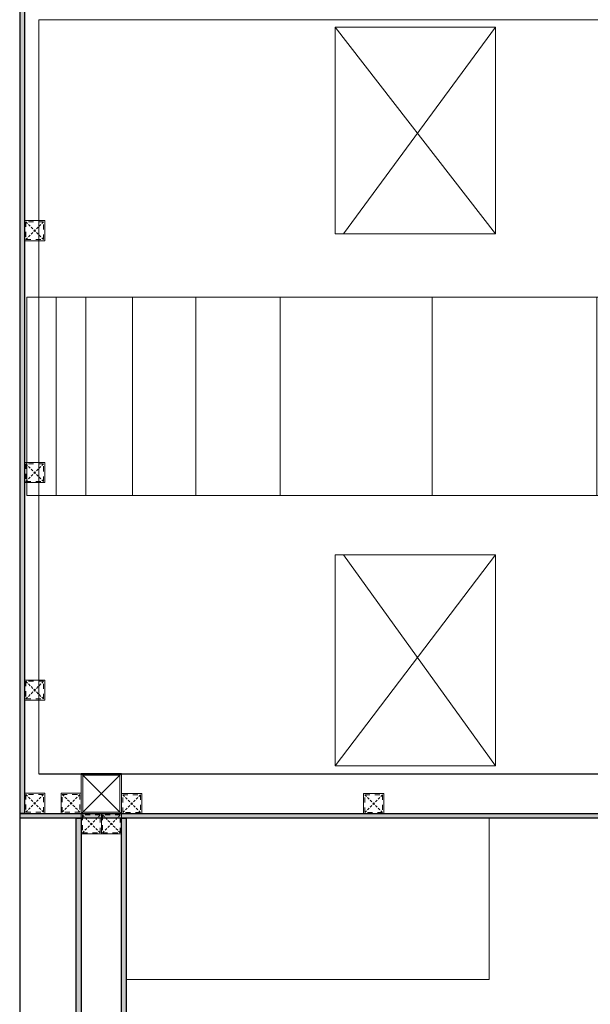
# Model space of a CAD drawing. Header units: millimetres. Extents: x -106827 to 92813, y -35754 to 7831.
# Tile 8 of 150: x -75784 to -74369, y -25976 to -23534. Entities that reach past the tile are written whole.
import ezdxf
from ezdxf.xclip import XClip

# ---------------------------------------------------------------- set-up
doc = ezdxf.new("R2010")
doc.units = ezdxf.units.MM
doc.header["$XCLIPFRAME"] = 2
doc.linetypes.add('General Arrangement Plan$1$.5', pattern=[2, 0.5, -0.5, 0.5, -0.5])
doc.linetypes.add('General Arrangement Plan$1$CORES & SETBACK$0$HIDDEN', pattern=[0.375, 0.25, -0.125])
doc.layers.add('General Arrangement Plan$1$12-ply', color=160, linetype='Continuous')
for name, color, linetype, lineweight in [('General Arrangement Plan$1$A-WALL', 113, 'Continuous', 9), ('General Arrangement Plan$1$FURN', 252, 'Continuous', 5), ('General Arrangement Plan$1$Wall Hatch', 8, 'Continuous', 0)]:
    doc.layers.add(name, color=color, linetype=linetype, lineweight=lineweight)
doc.layers.add('General Arrangement Plan$1$MH- (Structural Elements)Strc-4', color=7, linetype='Continuous', lineweight=0, true_color=0xb85b00)
doc.layers.add('General Arrangement Plan$1$MS', color=7, linetype='Continuous', lineweight=0, true_color=0x3c5977)

# ---------------------------------------------------------------- blocks, each defined once
blk = doc.blocks.new('General Arrangement Plan$1$VDVEV')
at = {"layer": 'General Arrangement Plan$1$MH- (Structural Elements)Strc-4', "lineweight": 5}
blk.add_lwpolyline([(490.4, 2629.6), (490.4, 3005.2), (0, 3005.2), (0, 2629.6)], dxfattribs=at)
at = {"layer": 'General Arrangement Plan$1$MH- (Structural Elements)Strc-4', "lineweight": 9}
for points in [[(490.4, 2608.7), (490.4, 2629.6), (0, 2629.6), (0, 2608.7)], [(490.4, 1419.1), (0, 1419.1), (0, 1408.7), (490.4, 1408.7)]]:
    blk.add_lwpolyline(points, close=True, dxfattribs=at)
for points in [[(0, 2608.7), (0, 1419.1)], [(229.6, 1419.1), (229.6, 2608.7)], [(260.9, 1419.1), (260.9, 2608.7)], [(490.4, 1419.1), (490.4, 2608.7)], [(0, 1408.7), (0, 0), (490.4, 0), (490.4, 1408.7)], [(0, 1001.7), (490.4, 1001.7)]]:
    blk.add_lwpolyline(points, dxfattribs=at)
at = {"layer": 'General Arrangement Plan$1$MH- (Structural Elements)Strc-4', "lineweight": 0}
for points in [[(0, 626.1), (490.4, 626.1)], [(0, 417.4), (490.4, 417.4)], [(0, 260.9), (490.4, 260.9)], [(0, 146.1), (490.4, 146.1)], [(0, 73), (490.4, 73)]]:
    blk.add_lwpolyline(points, dxfattribs=at)
blk = doc.blocks.new('General Arrangement Plan$1$EAFERGV')
at = {"lineweight": 20}
for points in [[(479.8, 372.1), (-31.5, -24.5)], [(-31.5, 372.1), (479.8, -3.6)], [(1272.8, 372.1), (1794.5, -24.5)], [(1794.5, 372.1), (1272.8, -3.6)]]:
    blk.add_lwpolyline(points, dxfattribs=at)
for points in [[(-31.5, 372.1), (-31.5, -24.5), (479.8, -24.5), (479.8, 372.1)], [(1794.5, 372.1), (1794.5, -24.5), (1272.8, -24.5), (1272.8, 372.1)]]:
    blk.add_lwpolyline(points, close=True, dxfattribs=at)
blk = doc.blocks.new('General Arrangement Plan$1$EFVRFEVREV')
blk.add_blockref('General Arrangement Plan$1$EAFERGV', (-648, 786.2))
at = {"layer": 'General Arrangement Plan$1$MH- (Structural Elements)Strc-4'}
blk.add_blockref('General Arrangement Plan$1$VDVEV', (-11.7, 0), dxfattribs=at)
blk = doc.blocks.new('General Arrangement Plan$1$A$C0642dd72')
at = {"layer": 'General Arrangement Plan$1$MS', "ltscale": 10}
for p, q in [((0, 2808.7), (100, 2908.7)), ((100, 2808.7), (0, 2908.7))]:
    blk.add_line(p, q, dxfattribs=at)
for points in [[(0, 2808.7), (100, 2808.7), (100, 2908.7), (0, 2908.7)], [(4, 2812.7), (96, 2812.7), (96, 2904.7), (4, 2904.7)]]:
    blk.add_lwpolyline(points, close=True, dxfattribs=at)
blk = doc.blocks.new('*U243')
at = {"layer": 'General Arrangement Plan$1$12-ply', "true_color": 0x939598}
h = blk.add_hatch(dxfattribs=at)
h.set_pattern_fill('ANSI35', color=252, scale=2.5, angle=180)
h.set_pattern_definition([(225, (0, 4722.52), (11.22532015, -11.22532015), []), (225, (-11.225, 4722.52), (11.22532015, -11.22532015), [19.84375, -3.96875, 0, -3.96875])])
h.paths.add_polyline_path([(2694431.8, -800711.5), (2694419.8, -800711.5), (2694419.8, -802781.9), (2694431.8, -802781.9)])
at = {"layer": 'General Arrangement Plan$1$12-ply'}
blk.add_lwpolyline([(2694419.8, -800711.5), (2694431.8, -800711.5), (2694431.8, -802781.9), (2694419.8, -802781.9)], close=True, dxfattribs=at)
blk = doc.blocks.new('General Arrangement Plan$1$A$C25013FFA')
at = {"layer": 'General Arrangement Plan$1$MS', "linetype": 'General Arrangement Plan$1$CORES & SETBACK$0$HIDDEN', "ltscale": 25}
for p, q in [((-9, 60), (35, 16)), ((35, 60), (-9, 16))]:
    blk.add_line(p, q, dxfattribs=at)
at = {"layer": 'General Arrangement Plan$1$MS', "ltscale": 25}
blk.add_lwpolyline([(-12, 13), (38, 13), (38, 63), (-12, 63)], close=True, dxfattribs=at)
blk.add_lwpolyline([(-12, 13), (38, 13), (38, 63), (-12, 63)], close=True, dxfattribs=at)
at = {"layer": 'General Arrangement Plan$1$MS', "linetype": 'General Arrangement Plan$1$.5', "ltscale": 25}
blk.add_lwpolyline([(-9, 16), (35, 16), (35, 60), (-9, 60)], close=True, dxfattribs=at)
blk = doc.blocks.new('*U227')
at = {"layer": 'General Arrangement Plan$1$12-ply', "true_color": 0x939598}
h = blk.add_hatch(dxfattribs=at)
h.set_pattern_fill('ANSI35', color=252, scale=2.5, angle=180)
h.set_pattern_definition([(225, (0, 4549.795), (11.22532015, -11.22532015), []), (225, (-11.225, 4549.795), (11.22532015, -11.22532015), [19.84375, -3.96875, 0, -3.96875])])
h.paths.add_polyline_path([(2694431.8, -800734.8), (2694419.8, -800734.8), (2694419.8, -802931.3), (2694431.8, -802931.3)])
at = {"layer": 'General Arrangement Plan$1$12-ply'}
blk.add_lwpolyline([(2694419.8, -800734.8), (2694431.8, -800734.8), (2694431.8, -802931.3), (2694419.8, -802931.3)], close=True, dxfattribs=at)
blk = doc.blocks.new('*U228')
at = {"layer": 'General Arrangement Plan$1$12-ply', "true_color": 0x939598}
h = blk.add_hatch(dxfattribs=at)
h.set_pattern_fill('ANSI35', color=252, scale=2.5, angle=180)
h.set_pattern_definition([(225, (0, 4550.338), (11.22532015, -11.22532015), []), (225, (-11.225, 4550.338), (11.22532015, -11.22532015), [19.84375, -3.96875, 0, -3.96875])])
h.paths.add_polyline_path([(2694431.8, -800734.8), (2694419.8, -800734.8), (2694419.8, -802930.8), (2694431.8, -802930.8)])
at = {"layer": 'General Arrangement Plan$1$12-ply'}
blk.add_lwpolyline([(2694419.8, -800734.8), (2694431.8, -800734.8), (2694431.8, -802930.8), (2694419.8, -802930.8)], close=True, dxfattribs=at)
blk = doc.blocks.new('*U231')
at = {"layer": 'General Arrangement Plan$1$12-ply', "true_color": 0x939598}
h = blk.add_hatch(dxfattribs=at)
h.set_pattern_fill('ANSI35', color=252, scale=2.5, angle=180)
h.set_pattern_definition([(225, (0, 5610.982), (11.22532015, -11.22532015), []), (225, (-11.225, 5610.982), (11.22532015, -11.22532015), [19.84375, -3.96875, 0, -3.96875])])
h.paths.add_polyline_path([(2694431.8, -800455.1), (2694419.8, -800455.1), (2694419.8, -802149.9), (2694431.8, -802149.9)])
at = {"layer": 'General Arrangement Plan$1$12-ply'}
blk.add_lwpolyline([(2694419.8, -800455.1), (2694431.8, -800455.1), (2694431.8, -802149.9), (2694419.8, -802149.9)], close=True, dxfattribs=at)
blk = doc.blocks.new('General Arrangement Plan')
at = {"layer": 'General Arrangement Plan$1$A-WALL', "lineweight": 25}
blk.add_line((95.5, 3931.8), (3080.7, 3930), dxfattribs=at)
at = {"layer": 'General Arrangement Plan$1$FURN'}
blk.add_lwpolyline([(312.7, 3821.3), (1212.5, 3821.3), (1212.5, 3421.4), (312.7, 3421.4)], close=True, dxfattribs=at)
at = {"layer": 'General Arrangement Plan$1$Wall Hatch'}
blk.add_lwpolyline([(95.6, 3931.8), (3081.9, 3931.8), (3081.9, 5801.6), (95.6, 5801.6)], close=True, dxfattribs=at)
at = {"xscale": 1.003446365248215, "yscale": 1.003446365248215, "zscale": 1.003446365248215, "rotation": 270}
blk.add_blockref('General Arrangement Plan$1$EFVRFEVREV', (65.7, 5102.1), dxfattribs=at)
at = {"layer": 'General Arrangement Plan$1$12-ply'}
for name, p in [('*U243', (-2694371.6, 806615.2)), ('*U227', (-2694231.2, 804556.1)), ('*U228', (-2694119.2, 804556.1))]:
    blk.add_blockref(name, p, dxfattribs=at)
at = {"layer": 'General Arrangement Plan$1$12-ply', "rotation": 90}
blk.add_blockref('*U231', (-800406.8, -2690598.5), dxfattribs=at)
at = {"layer": 'General Arrangement Plan$1$MS', "ltscale": 10}
blk.add_blockref('General Arrangement Plan$1$A$C0642dd72', (200.7, 1023.9), dxfattribs=at)
at = {"layer": 'General Arrangement Plan$1$MS', "ltscale": 25}
for p in [(72.3, 5240.8), (72.3, 4640.8), (72.3, 4101.2), (72.3, 3820.3), (212.7, 3769.4), (262.7, 3769.4)]:
    blk.add_blockref('General Arrangement Plan$1$A$C25013FFA', p, dxfattribs=at)
at = {"layer": 'General Arrangement Plan$1$MS', "ltscale": 25, "xscale": -1}
for p in [(188.7, 3820.3), (338.7, 3819.4), (938.7, 3819.4)]:
    blk.add_blockref('General Arrangement Plan$1$A$C25013FFA', p, dxfattribs=at)

msp = doc.modelspace()

# ---------------------------------------------------------------- block references
at = {"color": 7}
ref = msp.add_blockref('General Arrangement Plan', (-75832.3, -29336.1), dxfattribs=at)
XClip(ref).set_block_clipping_path([(48.7190010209, -107.5186207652), (15251.6043912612, 15253.5715002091)])

doc.saveas('drawing.dxf')
